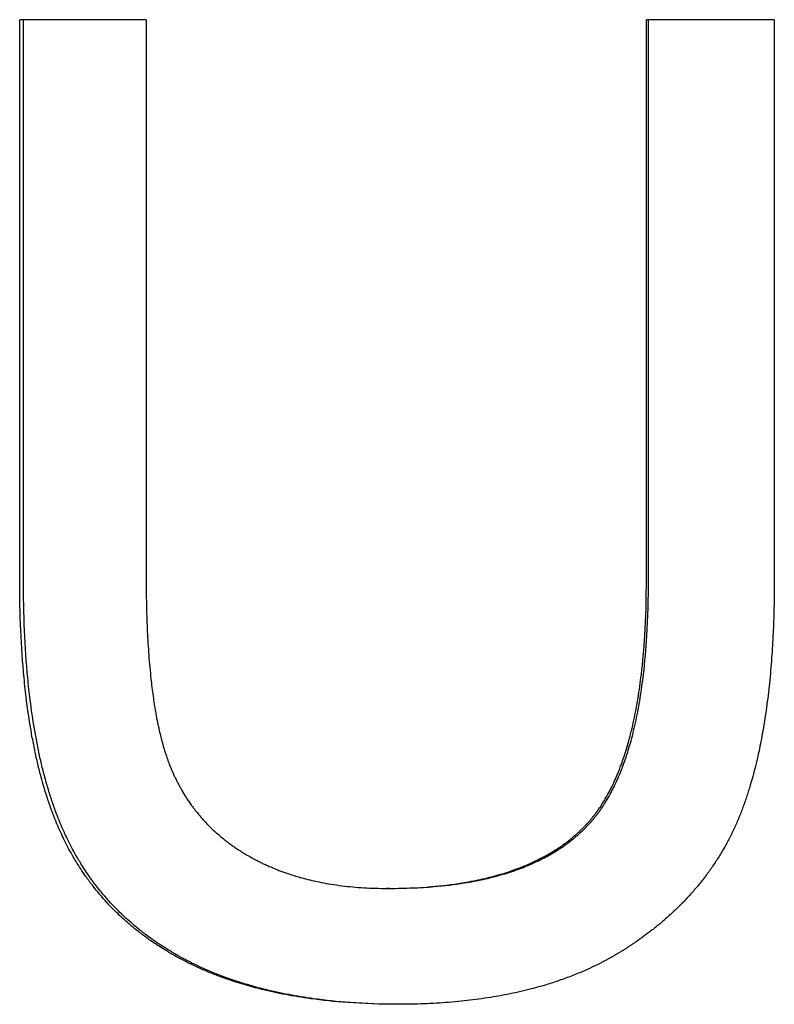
# Model space of a CAD drawing. Extents: x -4.3 to 4.3, y 0 to 15.
# Tile 6 of 13: x -0.726 to -0.352, y 11.314 to 11.802. Entities that reach past the tile are written whole.
import ezdxf

# ---------------------------------------------------------------- set-up
doc = ezdxf.new("R2010")
doc.units = 0
doc.header["$MEASUREMENT"] = 0
doc.layers.get('0').update_dxf_attribs({"linetype": 'CONTINUOUS'})

msp = doc.modelspace()

# ---------------------------------------------------------------- linework, layer by layer
for p, q in [((-0.66289, 11.80232), (-0.72556, 11.80232)), ((-0.72556, 11.525), (-0.72556, 11.80232)), ((-0.66289, 11.80232), (-0.66289, 11.52537)), ((-0.41503, 11.52537), (-0.41503, 11.80232)), ((-0.35167, 11.80232), (-0.41503, 11.80232)), ((-0.35167, 11.80232), (-0.35167, 11.525)), ((-0.5422, 11.37171), (-0.54358, 11.37171))]:
    msp.add_line(p, q)
for points in [[(-0.72373, 11.525), (-0.72373, 11.61744), (-0.72373, 11.70988), (-0.72373, 11.80232)], [(-0.41398, 11.52537), (-0.41398, 11.61768), (-0.41398, 11.71), (-0.41398, 11.80232)]]:
    msp.add_open_spline(points, degree=3)
for points, knots in [([(-0.53814, 11.31427), (-0.54681, 11.31427), (-0.55517, 11.31456), (-0.56322, 11.31515), (-0.56948, 11.31561), (-0.57555, 11.31624), (-0.58144, 11.31706), (-0.58354, 11.31735), (-0.58562, 11.31766), (-0.58768, 11.318), (-0.59179, 11.31867), (-0.5958, 11.31943), (-0.59972, 11.32029), (-0.60168, 11.32071), (-0.60362, 11.32116), (-0.60553, 11.32164), (-0.60851, 11.32237), (-0.61144, 11.32316), (-0.6143, 11.32401), (-0.61739, 11.32492), (-0.6204, 11.3259), (-0.62335, 11.32693), (-0.62433, 11.32728), (-0.62531, 11.32763), (-0.62628, 11.32799), (-0.62821, 11.32871), (-0.63012, 11.32946), (-0.632, 11.33024), (-0.63293, 11.33063), (-0.63387, 11.33102), (-0.63479, 11.33142), (-0.63618, 11.33203), (-0.63754, 11.33265), (-0.6389, 11.33328), (-0.63935, 11.3335), (-0.6398, 11.33371), (-0.64024, 11.33392), (-0.64114, 11.33436), (-0.64203, 11.33479), (-0.6429, 11.33524), (-0.64334, 11.33546), (-0.64378, 11.33569), (-0.64422, 11.33591), (-0.64511, 11.33637), (-0.64598, 11.33684), (-0.64686, 11.33731), (-0.6473, 11.33755), (-0.64774, 11.3378), (-0.64818, 11.33804), (-0.64906, 11.33853), (-0.64993, 11.33903), (-0.65079, 11.33953), (-0.65122, 11.33978), (-0.65165, 11.34003), (-0.65207, 11.34029), (-0.65335, 11.34105), (-0.65462, 11.34183), (-0.65586, 11.34263), (-0.65669, 11.34316), (-0.65751, 11.34369), (-0.65833, 11.34424), (-0.65995, 11.34532), (-0.66155, 11.34644), (-0.66311, 11.34758), (-0.6639, 11.34815), (-0.66467, 11.34872), (-0.66544, 11.34931), (-0.66697, 11.35048), (-0.66847, 11.35167), (-0.66994, 11.35289), (-0.67067, 11.35351), (-0.6714, 11.35412), (-0.67211, 11.35475), (-0.67427, 11.35662), (-0.67635, 11.35856), (-0.67836, 11.36056), (-0.6797, 11.36189), (-0.68101, 11.36324), (-0.68229, 11.36463), (-0.68485, 11.3674), (-0.68727, 11.37028), (-0.68957, 11.37327), (-0.69073, 11.37476), (-0.69184, 11.37628), (-0.69293, 11.37783), (-0.69456, 11.38015), (-0.69612, 11.38254), (-0.69761, 11.38498), (-0.6981, 11.3858), (-0.69859, 11.38662), (-0.69907, 11.38745), (-0.69979, 11.38869), (-0.70049, 11.38995), (-0.70118, 11.39122), (-0.70141, 11.39164), (-0.70163, 11.39207), (-0.70186, 11.3925), (-0.7023, 11.39335), (-0.70274, 11.39422), (-0.70318, 11.39509), (-0.70339, 11.39552), (-0.70361, 11.39596), (-0.70382, 11.39639), (-0.70414, 11.39705), (-0.70445, 11.39771), (-0.70476, 11.39838), (-0.70486, 11.3986), (-0.70497, 11.39882), (-0.70507, 11.39904), (-0.70527, 11.39949), (-0.70548, 11.39993), (-0.70568, 11.40038), (-0.70578, 11.40061), (-0.70588, 11.40083), (-0.70598, 11.40106), (-0.70617, 11.40151), (-0.70637, 11.40196), (-0.70657, 11.40241), (-0.70666, 11.40264), (-0.70676, 11.40286), (-0.70686, 11.40309), (-0.70705, 11.40355), (-0.70724, 11.404), (-0.70743, 11.40446), (-0.70752, 11.40469), (-0.70761, 11.40492), (-0.70771, 11.40515), (-0.70789, 11.40561), (-0.70808, 11.40607), (-0.70826, 11.40654), (-0.70836, 11.40677), (-0.70845, 11.40701), (-0.70854, 11.40724), (-0.70872, 11.40771), (-0.7089, 11.40818), (-0.70908, 11.40865), (-0.70917, 11.40889), (-0.70926, 11.40913), (-0.70935, 11.40937), (-0.70962, 11.41008), (-0.70988, 11.4108), (-0.71014, 11.41153), (-0.71031, 11.41201), (-0.71049, 11.4125), (-0.71066, 11.41299), (-0.711, 11.41396), (-0.71133, 11.41495), (-0.71166, 11.41595), (-0.71183, 11.41645), (-0.71199, 11.41695), (-0.71215, 11.41746), (-0.71248, 11.41847), (-0.71279, 11.41949), (-0.71311, 11.42052), (-0.71326, 11.42103), (-0.71342, 11.42155), (-0.71357, 11.42207), (-0.71403, 11.42363), (-0.71447, 11.42522), (-0.71491, 11.42682), (-0.7152, 11.4279), (-0.71548, 11.42898), (-0.71576, 11.43007), (-0.71631, 11.43226), (-0.71684, 11.43449), (-0.71735, 11.43675), (-0.7176, 11.43789), (-0.71785, 11.43903), (-0.71809, 11.44019), (-0.71857, 11.4425), (-0.71903, 11.44485), (-0.71947, 11.44725), (-0.71969, 11.44844), (-0.7199, 11.44965), (-0.7201, 11.45087), (-0.72088, 11.45546), (-0.72158, 11.46021), (-0.72219, 11.4651), (-0.72264, 11.46869), (-0.72304, 11.47236), (-0.7234, 11.47612), (-0.72412, 11.48362), (-0.72466, 11.49145), (-0.72502, 11.4996), (-0.72538, 11.50774), (-0.72556, 11.51621), (-0.72556, 11.525)], [0, 0, 0, 0, 0.194948, 0.194948, 0.194948, 0.346576, 0.346576, 0.346576, 0.400729, 0.400729, 0.400729, 0.509034, 0.509034, 0.509034, 0.563187, 0.563187, 0.563187, 0.64759, 0.64759, 0.64759, 0.738341, 0.738341, 0.738341, 0.768591, 0.768591, 0.768591, 0.829091, 0.829091, 0.829091, 0.859341, 0.859341, 0.859341, 0.904716, 0.904716, 0.904716, 0.919842, 0.919842, 0.919842, 0.950092, 0.950092, 0.950092, 0.965217, 0.965217, 0.965217, 0.995967, 0.995967, 0.995967, 1.011592, 1.011592, 1.011592, 1.042842, 1.042842, 1.042842, 1.058467, 1.058467, 1.058467, 1.105342, 1.105342, 1.105342, 1.136592, 1.136592, 1.136592, 1.199092, 1.199092, 1.199092, 1.230342, 1.230342, 1.230342, 1.292842, 1.292842, 1.292842, 1.324092, 1.324092, 1.324092, 1.417842, 1.417842, 1.417842, 1.480342, 1.480342, 1.480342, 1.605342, 1.605342, 1.605342, 1.667842, 1.667842, 1.667842, 1.761592, 1.761592, 1.761592, 1.792842, 1.792842, 1.792842, 1.839717, 1.839717, 1.839717, 1.855342, 1.855342, 1.855342, 1.886592, 1.886592, 1.886592, 1.902217, 1.902217, 1.902217, 1.925654, 1.925654, 1.925654, 1.933467, 1.933467, 1.933467, 1.949092, 1.949092, 1.949092, 1.956904, 1.956904, 1.956904, 1.972529, 1.972529, 1.972529, 1.980342, 1.980342, 1.980342, 1.995967, 1.995967, 1.995967, 2.003779, 2.003779, 2.003779, 2.019404, 2.019404, 2.019404, 2.027217, 2.027217, 2.027217, 2.042842, 2.042842, 2.042842, 2.050654, 2.050654, 2.050654, 2.074092, 2.074092, 2.074092, 2.089717, 2.089717, 2.089717, 2.120967, 2.120967, 2.120967, 2.136592, 2.136592, 2.136592, 2.167842, 2.167842, 2.167842, 2.183467, 2.183467, 2.183467, 2.230342, 2.230342, 2.230342, 2.261592, 2.261592, 2.261592, 2.324092, 2.324092, 2.324092, 2.355342, 2.355342, 2.355342, 2.417842, 2.417842, 2.417842, 2.449092, 2.449092, 2.449092, 2.566951, 2.566951, 2.566951, 2.653561, 2.653561, 2.653561, 2.826781, 2.826781, 2.826781, 3, 3, 3, 3]), ([(-0.53747, 11.31427), (-0.54587, 11.31428), (-0.55398, 11.31458), (-0.56179, 11.31515), (-0.56804, 11.31561), (-0.5741, 11.31624), (-0.57997, 11.31706), (-0.58207, 11.31735), (-0.58414, 11.31766), (-0.58619, 11.318), (-0.59029, 11.31867), (-0.5943, 11.31943), (-0.59821, 11.32029), (-0.60016, 11.32071), (-0.60209, 11.32116), (-0.604, 11.32164), (-0.60698, 11.32237), (-0.60989, 11.32316), (-0.61275, 11.32401), (-0.61378, 11.32431), (-0.61479, 11.32462), (-0.6158, 11.32494), (-0.61782, 11.32558), (-0.61981, 11.32624), (-0.62177, 11.32693), (-0.62275, 11.32728), (-0.62373, 11.32763), (-0.62469, 11.32799), (-0.62662, 11.32871), (-0.62853, 11.32946), (-0.6304, 11.33024), (-0.63133, 11.33063), (-0.63226, 11.33102), (-0.63318, 11.33142), (-0.63457, 11.33203), (-0.63593, 11.33265), (-0.63728, 11.33328), (-0.63773, 11.3335), (-0.63818, 11.33371), (-0.63863, 11.33392), (-0.63952, 11.33436), (-0.6404, 11.33479), (-0.64128, 11.33524), (-0.64172, 11.33546), (-0.64215, 11.33569), (-0.64259, 11.33591), (-0.64325, 11.33625), (-0.6439, 11.3366), (-0.64456, 11.33695), (-0.64478, 11.33707), (-0.645, 11.33719), (-0.64522, 11.33731), (-0.64566, 11.33755), (-0.6461, 11.3378), (-0.64654, 11.33804), (-0.64676, 11.33816), (-0.64698, 11.33829), (-0.64719, 11.33841), (-0.64785, 11.33878), (-0.6485, 11.33915), (-0.64914, 11.33953), (-0.64957, 11.33978), (-0.65, 11.34003), (-0.65042, 11.34029), (-0.6517, 11.34105), (-0.65296, 11.34183), (-0.6542, 11.34263), (-0.65503, 11.34316), (-0.65585, 11.34369), (-0.65666, 11.34424), (-0.65829, 11.34532), (-0.65988, 11.34644), (-0.66144, 11.34758), (-0.66222, 11.34815), (-0.66299, 11.34872), (-0.66375, 11.34931), (-0.66528, 11.35048), (-0.66678, 11.35167), (-0.66824, 11.35289), (-0.66897, 11.35351), (-0.6697, 11.35412), (-0.67041, 11.35475), (-0.67256, 11.35662), (-0.67464, 11.35856), (-0.67665, 11.36056), (-0.67799, 11.36189), (-0.67929, 11.36324), (-0.68057, 11.36463), (-0.68311, 11.3674), (-0.68554, 11.37028), (-0.68783, 11.37327), (-0.68898, 11.37476), (-0.69009, 11.37628), (-0.69118, 11.37783), (-0.6928, 11.38015), (-0.69436, 11.38254), (-0.69584, 11.38498), (-0.69634, 11.3858), (-0.69682, 11.38662), (-0.6973, 11.38745), (-0.69802, 11.38869), (-0.69872, 11.38995), (-0.6994, 11.39122), (-0.69963, 11.39164), (-0.69986, 11.39207), (-0.70008, 11.3925), (-0.70053, 11.39335), (-0.70097, 11.39422), (-0.7014, 11.39509), (-0.70162, 11.39552), (-0.70183, 11.39596), (-0.70204, 11.39639), (-0.70236, 11.39705), (-0.70267, 11.39771), (-0.70298, 11.39838), (-0.70308, 11.3986), (-0.70319, 11.39882), (-0.70329, 11.39904), (-0.70349, 11.39949), (-0.70369, 11.39993), (-0.70389, 11.40038), (-0.70399, 11.40061), (-0.70409, 11.40083), (-0.70419, 11.40106), (-0.70439, 11.40151), (-0.70458, 11.40196), (-0.70478, 11.40241), (-0.70488, 11.40264), (-0.70497, 11.40286), (-0.70507, 11.40309), (-0.70526, 11.40355), (-0.70545, 11.404), (-0.70564, 11.40446), (-0.70573, 11.40469), (-0.70583, 11.40492), (-0.70592, 11.40515), (-0.70611, 11.40561), (-0.70629, 11.40607), (-0.70647, 11.40654), (-0.70656, 11.40677), (-0.70666, 11.40701), (-0.70675, 11.40724), (-0.70693, 11.40771), (-0.70711, 11.40818), (-0.70729, 11.40865), (-0.70738, 11.40889), (-0.70747, 11.40913), (-0.70756, 11.40937), (-0.70782, 11.41008), (-0.70809, 11.4108), (-0.70834, 11.41153), (-0.70852, 11.41201), (-0.70869, 11.4125), (-0.70886, 11.41299), (-0.7092, 11.41396), (-0.70953, 11.41495), (-0.70986, 11.41595), (-0.71003, 11.41645), (-0.71019, 11.41695), (-0.71035, 11.41746), (-0.71067, 11.41847), (-0.71099, 11.41949), (-0.7113, 11.42052), (-0.71146, 11.42103), (-0.71161, 11.42155), (-0.71177, 11.42207), (-0.71222, 11.42363), (-0.71267, 11.42522), (-0.7131, 11.42682), (-0.71339, 11.4279), (-0.71367, 11.42898), (-0.71395, 11.43007), (-0.7145, 11.43226), (-0.71503, 11.43449), (-0.71553, 11.43675), (-0.71578, 11.43789), (-0.71603, 11.43903), (-0.71627, 11.44019), (-0.71675, 11.4425), (-0.71721, 11.44485), (-0.71765, 11.44725), (-0.71787, 11.44844), (-0.71808, 11.44965), (-0.71828, 11.45087), (-0.71906, 11.45546), (-0.71975, 11.46021), (-0.72036, 11.4651), (-0.72081, 11.46869), (-0.72122, 11.47236), (-0.72157, 11.47612), (-0.72229, 11.48362), (-0.72283, 11.49145), (-0.72319, 11.4996), (-0.72355, 11.50774), (-0.72373, 11.51621), (-0.72373, 11.525)], [0.005208, 0.005208, 0.005208, 0.005208, 0.194948, 0.194948, 0.194948, 0.346576, 0.346576, 0.346576, 0.400729, 0.400729, 0.400729, 0.509034, 0.509034, 0.509034, 0.563187, 0.563187, 0.563187, 0.64759, 0.64759, 0.64759, 0.67784, 0.67784, 0.67784, 0.738341, 0.738341, 0.738341, 0.768591, 0.768591, 0.768591, 0.829091, 0.829091, 0.829091, 0.859341, 0.859341, 0.859341, 0.904716, 0.904716, 0.904716, 0.919842, 0.919842, 0.919842, 0.950092, 0.950092, 0.950092, 0.965217, 0.965217, 0.965217, 0.988154, 0.988154, 0.988154, 0.995967, 0.995967, 0.995967, 1.011592, 1.011592, 1.011592, 1.019404, 1.019404, 1.019404, 1.042842, 1.042842, 1.042842, 1.058467, 1.058467, 1.058467, 1.105342, 1.105342, 1.105342, 1.136592, 1.136592, 1.136592, 1.199092, 1.199092, 1.199092, 1.230342, 1.230342, 1.230342, 1.292842, 1.292842, 1.292842, 1.324092, 1.324092, 1.324092, 1.417842, 1.417842, 1.417842, 1.480342, 1.480342, 1.480342, 1.605342, 1.605342, 1.605342, 1.667842, 1.667842, 1.667842, 1.761592, 1.761592, 1.761592, 1.792842, 1.792842, 1.792842, 1.839717, 1.839717, 1.839717, 1.855342, 1.855342, 1.855342, 1.886592, 1.886592, 1.886592, 1.902217, 1.902217, 1.902217, 1.925654, 1.925654, 1.925654, 1.933467, 1.933467, 1.933467, 1.949092, 1.949092, 1.949092, 1.956904, 1.956904, 1.956904, 1.972529, 1.972529, 1.972529, 1.980342, 1.980342, 1.980342, 1.995967, 1.995967, 1.995967, 2.003779, 2.003779, 2.003779, 2.019404, 2.019404, 2.019404, 2.027217, 2.027217, 2.027217, 2.042842, 2.042842, 2.042842, 2.050654, 2.050654, 2.050654, 2.074092, 2.074092, 2.074092, 2.089717, 2.089717, 2.089717, 2.120967, 2.120967, 2.120967, 2.136592, 2.136592, 2.136592, 2.167842, 2.167842, 2.167842, 2.183467, 2.183467, 2.183467, 2.230342, 2.230342, 2.230342, 2.261592, 2.261592, 2.261592, 2.324092, 2.324092, 2.324092, 2.355342, 2.355342, 2.355342, 2.417842, 2.417842, 2.417842, 2.449092, 2.449092, 2.449092, 2.566951, 2.566951, 2.566951, 2.653561, 2.653561, 2.653561, 2.826781, 2.826781, 2.826781, 3, 3, 3, 3]), ([(-0.66289, 11.52537), (-0.66289, 11.52099), (-0.66285, 11.51674), (-0.66277, 11.5126), (-0.66268, 11.50847), (-0.66256, 11.50446), (-0.66239, 11.50057), (-0.6623, 11.49862), (-0.66221, 11.49671), (-0.6621, 11.49482), (-0.66187, 11.4907), (-0.66159, 11.48673), (-0.66126, 11.4829), (-0.66108, 11.48082), (-0.66089, 11.47879), (-0.66068, 11.47679), (-0.66036, 11.47381), (-0.66002, 11.47091), (-0.65964, 11.46811), (-0.65926, 11.46532), (-0.65884, 11.46261), (-0.6584, 11.46001), (-0.65825, 11.45914), (-0.6581, 11.45828), (-0.65794, 11.45743), (-0.65763, 11.45574), (-0.6573, 11.45408), (-0.65696, 11.45247), (-0.65679, 11.45167), (-0.65661, 11.45087), (-0.65643, 11.45009), (-0.65616, 11.44891), (-0.65589, 11.44776), (-0.6556, 11.44663), (-0.65551, 11.44625), (-0.65541, 11.44588), (-0.65532, 11.44551), (-0.65503, 11.4444), (-0.65473, 11.44331), (-0.65442, 11.44224), (-0.65422, 11.44153), (-0.65401, 11.44083), (-0.6538, 11.44014), (-0.65369, 11.4398), (-0.65359, 11.43946), (-0.65348, 11.43912), (-0.65332, 11.43861), (-0.65315, 11.43811), (-0.65299, 11.43761), (-0.65282, 11.43711), (-0.65265, 11.43662), (-0.65248, 11.43614), (-0.65231, 11.43565), (-0.65214, 11.43517), (-0.65197, 11.4347), (-0.65179, 11.43423), (-0.65162, 11.43376), (-0.65144, 11.4333), (-0.65138, 11.43315), (-0.65132, 11.43299), (-0.65126, 11.43284), (-0.65114, 11.43253), (-0.65102, 11.43223), (-0.65089, 11.43192), (-0.65083, 11.43177), (-0.65077, 11.43162), (-0.65071, 11.43146), (-0.65058, 11.43116), (-0.65046, 11.43086), (-0.65033, 11.43056), (-0.65027, 11.43041), (-0.6502, 11.43025), (-0.65014, 11.4301), (-0.64994, 11.42965), (-0.64975, 11.42921), (-0.64955, 11.42876), (-0.64942, 11.42846), (-0.64928, 11.42817), (-0.64915, 11.42787), (-0.64888, 11.42728), (-0.6486, 11.4267), (-0.64832, 11.42612), (-0.64818, 11.42583), (-0.64804, 11.42554), (-0.64789, 11.42525), (-0.64746, 11.42438), (-0.64702, 11.42353), (-0.64657, 11.42268), (-0.64626, 11.42212), (-0.64595, 11.42156), (-0.64564, 11.42101), (-0.64501, 11.4199), (-0.64436, 11.41881), (-0.64369, 11.41773), (-0.64336, 11.41719), (-0.64302, 11.41666), (-0.64267, 11.41613), (-0.64198, 11.41508), (-0.64126, 11.41404), (-0.64053, 11.41302), (-0.64016, 11.41251), (-0.63978, 11.412), (-0.63941, 11.4115), (-0.63827, 11.40999), (-0.63708, 11.40853), (-0.63585, 11.4071), (-0.63503, 11.40615), (-0.63418, 11.40522), (-0.63332, 11.40431), (-0.63202, 11.40293), (-0.63067, 11.4016), (-0.62927, 11.40031), (-0.62881, 11.39987), (-0.62834, 11.39945), (-0.62786, 11.39903), (-0.62691, 11.39818), (-0.62593, 11.39735), (-0.62494, 11.39654), (-0.62444, 11.39614), (-0.62393, 11.39574), (-0.62342, 11.39534), (-0.62241, 11.39455), (-0.62137, 11.39378), (-0.62031, 11.39302), (-0.61978, 11.39264), (-0.61924, 11.39227), (-0.6187, 11.3919), (-0.61789, 11.39134), (-0.61706, 11.3908), (-0.61622, 11.39027), (-0.61594, 11.39009), (-0.61566, 11.38991), (-0.61538, 11.38973), (-0.61482, 11.38938), (-0.61425, 11.38904), (-0.61368, 11.38869), (-0.61339, 11.38852), (-0.6131, 11.38835), (-0.61281, 11.38818), (-0.61238, 11.38793), (-0.61194, 11.38768), (-0.6115, 11.38743), (-0.61135, 11.38734), (-0.61121, 11.38726), (-0.61106, 11.38718), (-0.61076, 11.38701), (-0.61047, 11.38685), (-0.61017, 11.38669), (-0.61002, 11.38661), (-0.60988, 11.38653), (-0.60973, 11.38645), (-0.60928, 11.38621), (-0.60883, 11.38597), (-0.60838, 11.38573), (-0.60808, 11.38558), (-0.60778, 11.38542), (-0.60748, 11.38527), (-0.60687, 11.38496), (-0.60626, 11.38466), (-0.60565, 11.38436), (-0.60534, 11.38421), (-0.60504, 11.38407), (-0.60473, 11.38392), (-0.60411, 11.38363), (-0.60349, 11.38334), (-0.60286, 11.38306), (-0.60255, 11.38292), (-0.60224, 11.38278), (-0.60192, 11.38264), (-0.60098, 11.38223), (-0.60002, 11.38182), (-0.59906, 11.38143), (-0.59842, 11.38117), (-0.59777, 11.38092), (-0.59712, 11.38067), (-0.59582, 11.38017), (-0.59451, 11.37969), (-0.59317, 11.37923), (-0.59251, 11.379), (-0.59184, 11.37877), (-0.59116, 11.37856), (-0.58914, 11.3779), (-0.58708, 11.37729), (-0.58498, 11.37673), (-0.58358, 11.37635), (-0.58217, 11.376), (-0.58074, 11.37567), (-0.57765, 11.37495), (-0.57449, 11.37433), (-0.57126, 11.37381), (-0.56952, 11.37353), (-0.56776, 11.37328), (-0.56598, 11.37305), (-0.56243, 11.3726), (-0.55878, 11.37227), (-0.55504, 11.37204), (-0.55131, 11.37182), (-0.54749, 11.37171), (-0.54358, 11.37171)], [0, 0, 0, 0, 0.105502, 0.105502, 0.105502, 0.211003, 0.211003, 0.211003, 0.263754, 0.263754, 0.263754, 0.379005, 0.379005, 0.379005, 0.441505, 0.441505, 0.441505, 0.535255, 0.535255, 0.535255, 0.629005, 0.629005, 0.629005, 0.660255, 0.660255, 0.660255, 0.722755, 0.722755, 0.722755, 0.754005, 0.754005, 0.754005, 0.80088, 0.80088, 0.80088, 0.816505, 0.816505, 0.816505, 0.86338, 0.86338, 0.86338, 0.89463, 0.89463, 0.89463, 0.910255, 0.910255, 0.910255, 0.933692, 0.933692, 0.933692, 0.95713, 0.95713, 0.95713, 0.980567, 0.980567, 0.980567, 1.004005, 1.004005, 1.004005, 1.011817, 1.011817, 1.011817, 1.027442, 1.027442, 1.027442, 1.035255, 1.035255, 1.035255, 1.05088, 1.05088, 1.05088, 1.058692, 1.058692, 1.058692, 1.08213, 1.08213, 1.08213, 1.097755, 1.097755, 1.097755, 1.129005, 1.129005, 1.129005, 1.14463, 1.14463, 1.14463, 1.191505, 1.191505, 1.191505, 1.222755, 1.222755, 1.222755, 1.285255, 1.285255, 1.285255, 1.316505, 1.316505, 1.316505, 1.379005, 1.379005, 1.379005, 1.410255, 1.410255, 1.410255, 1.504005, 1.504005, 1.504005, 1.566505, 1.566505, 1.566505, 1.660255, 1.660255, 1.660255, 1.691505, 1.691505, 1.691505, 1.754005, 1.754005, 1.754005, 1.785255, 1.785255, 1.785255, 1.847755, 1.847755, 1.847755, 1.879005, 1.879005, 1.879005, 1.92588, 1.92588, 1.92588, 1.941505, 1.941505, 1.941505, 1.972755, 1.972755, 1.972755, 1.98838, 1.98838, 1.98838, 2.011817, 2.011817, 2.011817, 2.01963, 2.01963, 2.01963, 2.035255, 2.035255, 2.035255, 2.043067, 2.043067, 2.043067, 2.066505, 2.066505, 2.066505, 2.08213, 2.08213, 2.08213, 2.11338, 2.11338, 2.11338, 2.129005, 2.129005, 2.129005, 2.160255, 2.160255, 2.160255, 2.17588, 2.17588, 2.17588, 2.222755, 2.222755, 2.222755, 2.254005, 2.254005, 2.254005, 2.316505, 2.316505, 2.316505, 2.347755, 2.347755, 2.347755, 2.441505, 2.441505, 2.441505, 2.504005, 2.504005, 2.504005, 2.638754, 2.638754, 2.638754, 2.711003, 2.711003, 2.711003, 2.855502, 2.855502, 2.855502, 3, 3, 3, 3]), ([(-0.54358, 11.37171), (-0.53589, 11.37171), (-0.52856, 11.372), (-0.5216, 11.37259), (-0.51638, 11.37303), (-0.51136, 11.37364), (-0.50656, 11.37442), (-0.50495, 11.37467), (-0.50337, 11.37495), (-0.50181, 11.37524), (-0.4987, 11.37583), (-0.49568, 11.3765), (-0.49274, 11.37723), (-0.49128, 11.3776), (-0.48984, 11.37799), (-0.48842, 11.37839), (-0.48558, 11.3792), (-0.48283, 11.38009), (-0.48017, 11.38105), (-0.47884, 11.38153), (-0.47754, 11.38202), (-0.47625, 11.38254), (-0.47433, 11.38331), (-0.47246, 11.38413), (-0.47064, 11.38498), (-0.46882, 11.38584), (-0.46705, 11.38674), (-0.46533, 11.38768), (-0.46476, 11.38799), (-0.46419, 11.38831), (-0.46363, 11.38863), (-0.46251, 11.38928), (-0.46141, 11.38994), (-0.46033, 11.39062), (-0.4598, 11.39096), (-0.45926, 11.39131), (-0.45874, 11.39166), (-0.45768, 11.39236), (-0.45665, 11.39307), (-0.45565, 11.39381), (-0.45514, 11.39418), (-0.45465, 11.39455), (-0.45415, 11.39493), (-0.45342, 11.3955), (-0.45269, 11.39607), (-0.45198, 11.39666), (-0.45127, 11.39725), (-0.45057, 11.39784), (-0.44988, 11.39845), (-0.44931, 11.39896), (-0.44875, 11.39947), (-0.44819, 11.39999), (-0.44808, 11.4001), (-0.44797, 11.4002), (-0.44786, 11.40031), (-0.44753, 11.40062), (-0.4472, 11.40094), (-0.44688, 11.40126), (-0.44666, 11.40147), (-0.44645, 11.40169), (-0.44624, 11.4019), (-0.44592, 11.40222), (-0.4456, 11.40255), (-0.44529, 11.40288), (-0.44518, 11.40299), (-0.44508, 11.4031), (-0.44498, 11.40321), (-0.44477, 11.40343), (-0.44456, 11.40365), (-0.44436, 11.40387), (-0.44426, 11.40398), (-0.44416, 11.40409), (-0.44405, 11.40421), (-0.44385, 11.40443), (-0.44365, 11.40466), (-0.44345, 11.40489), (-0.44335, 11.405), (-0.44324, 11.40512), (-0.44314, 11.40523), (-0.44294, 11.40547), (-0.44274, 11.4057), (-0.44255, 11.40593), (-0.44245, 11.40605), (-0.44235, 11.40617), (-0.44225, 11.40629), (-0.44205, 11.40653), (-0.44186, 11.40677), (-0.44166, 11.40701), (-0.44156, 11.40713), (-0.44147, 11.40725), (-0.44137, 11.40737), (-0.44108, 11.40774), (-0.44079, 11.40811), (-0.4405, 11.40849), (-0.44031, 11.40874), (-0.44012, 11.40899), (-0.43993, 11.40925), (-0.43956, 11.40975), (-0.43918, 11.41027), (-0.43882, 11.4108), (-0.43863, 11.41106), (-0.43845, 11.41133), (-0.43827, 11.41159), (-0.43772, 11.4124), (-0.43718, 11.41322), (-0.43666, 11.41406), (-0.4363, 11.41462), (-0.43596, 11.41519), (-0.43561, 11.41576), (-0.43493, 11.41692), (-0.43426, 11.4181), (-0.43361, 11.41932), (-0.43328, 11.41993), (-0.43296, 11.42055), (-0.43264, 11.42118), (-0.43201, 11.42243), (-0.43139, 11.42372), (-0.43079, 11.42504), (-0.43049, 11.42571), (-0.43019, 11.42637), (-0.4299, 11.42705), (-0.42932, 11.42841), (-0.42875, 11.4298), (-0.4282, 11.43122), (-0.42793, 11.43193), (-0.42766, 11.43265), (-0.42739, 11.43338), (-0.4266, 11.43556), (-0.42584, 11.43782), (-0.42512, 11.44016), (-0.42464, 11.44172), (-0.42417, 11.44331), (-0.42373, 11.44493), (-0.42283, 11.44818), (-0.42201, 11.45157), (-0.42126, 11.45509), (-0.42088, 11.45685), (-0.42052, 11.45864), (-0.42017, 11.46046), (-0.41949, 11.46412), (-0.41887, 11.46791), (-0.41832, 11.47183), (-0.41805, 11.47379), (-0.41779, 11.47579), (-0.41755, 11.47781), (-0.41683, 11.4839), (-0.41626, 11.49029), (-0.41585, 11.49698), (-0.4153, 11.5059), (-0.41503, 11.51537), (-0.41503, 11.52537)], [0, 0, 0, 0, 0.166667, 0.166667, 0.166667, 0.291667, 0.291667, 0.291667, 0.333333, 0.333333, 0.333333, 0.416667, 0.416667, 0.416667, 0.458333, 0.458333, 0.458333, 0.541667, 0.541667, 0.541667, 0.583333, 0.583333, 0.583333, 0.645833, 0.645833, 0.645833, 0.708333, 0.708333, 0.708333, 0.729167, 0.729167, 0.729167, 0.770833, 0.770833, 0.770833, 0.791667, 0.791667, 0.791667, 0.833333, 0.833333, 0.833333, 0.854167, 0.854167, 0.854167, 0.885417, 0.885417, 0.885417, 0.916667, 0.916667, 0.916667, 0.942708, 0.942708, 0.942708, 0.947917, 0.947917, 0.947917, 0.963542, 0.963542, 0.963542, 0.973958, 0.973958, 0.973958, 0.989583, 0.989583, 0.989583, 0.994792, 0.994792, 0.994792, 1.005208, 1.005208, 1.005208, 1.010417, 1.010417, 1.010417, 1.020833, 1.020833, 1.020833, 1.026042, 1.026042, 1.026042, 1.036458, 1.036458, 1.036458, 1.041667, 1.041667, 1.041667, 1.052083, 1.052083, 1.052083, 1.057292, 1.057292, 1.057292, 1.072917, 1.072917, 1.072917, 1.083333, 1.083333, 1.083333, 1.104167, 1.104167, 1.104167, 1.114583, 1.114583, 1.114583, 1.145833, 1.145833, 1.145833, 1.166667, 1.166667, 1.166667, 1.208333, 1.208333, 1.208333, 1.229167, 1.229167, 1.229167, 1.270833, 1.270833, 1.270833, 1.291667, 1.291667, 1.291667, 1.333333, 1.333333, 1.333333, 1.354167, 1.354167, 1.354167, 1.416667, 1.416667, 1.416667, 1.458333, 1.458333, 1.458333, 1.541667, 1.541667, 1.541667, 1.583333, 1.583333, 1.583333, 1.666667, 1.666667, 1.666667, 1.708333, 1.708333, 1.708333, 1.833333, 1.833333, 1.833333, 2, 2, 2, 2]), ([(-0.5422, 11.37171), (-0.53453, 11.37171), (-0.52723, 11.372), (-0.52028, 11.37259), (-0.51507, 11.37303), (-0.51007, 11.37364), (-0.50527, 11.37442), (-0.50368, 11.37467), (-0.5021, 11.37495), (-0.50055, 11.37524), (-0.49744, 11.37583), (-0.49442, 11.3765), (-0.4915, 11.37723), (-0.49004, 11.3776), (-0.4886, 11.37799), (-0.48718, 11.37839), (-0.48435, 11.3792), (-0.48161, 11.38009), (-0.47896, 11.38105), (-0.47763, 11.38153), (-0.47633, 11.38202), (-0.47505, 11.38254), (-0.47313, 11.38331), (-0.47126, 11.38413), (-0.46945, 11.38498), (-0.46884, 11.38527), (-0.46824, 11.38556), (-0.46765, 11.38585), (-0.46646, 11.38644), (-0.4653, 11.38705), (-0.46415, 11.38768), (-0.46358, 11.38799), (-0.46302, 11.38831), (-0.46246, 11.38863), (-0.46134, 11.38928), (-0.46024, 11.38994), (-0.45917, 11.39062), (-0.45863, 11.39096), (-0.4581, 11.39131), (-0.45758, 11.39166), (-0.45653, 11.39236), (-0.4555, 11.39307), (-0.4545, 11.39381), (-0.45399, 11.39418), (-0.4535, 11.39455), (-0.45301, 11.39493), (-0.45227, 11.3955), (-0.45155, 11.39607), (-0.45084, 11.39666), (-0.4506, 11.39686), (-0.45036, 11.39705), (-0.45013, 11.39725), (-0.44966, 11.39765), (-0.4492, 11.39805), (-0.44874, 11.39845), (-0.44852, 11.39866), (-0.44829, 11.39886), (-0.44806, 11.39906), (-0.44773, 11.39937), (-0.44739, 11.39968), (-0.44706, 11.39999), (-0.44695, 11.4001), (-0.44684, 11.4002), (-0.44673, 11.40031), (-0.44651, 11.40052), (-0.44629, 11.40073), (-0.44607, 11.40094), (-0.44597, 11.40105), (-0.44586, 11.40115), (-0.44575, 11.40126), (-0.44554, 11.40147), (-0.44532, 11.40169), (-0.44511, 11.4019), (-0.445, 11.40201), (-0.4449, 11.40212), (-0.44479, 11.40222), (-0.44458, 11.40244), (-0.44437, 11.40266), (-0.44416, 11.40288), (-0.44406, 11.40299), (-0.44396, 11.4031), (-0.44385, 11.40321), (-0.44365, 11.40343), (-0.44344, 11.40365), (-0.44324, 11.40387), (-0.44313, 11.40398), (-0.44303, 11.40409), (-0.44293, 11.40421), (-0.44273, 11.40443), (-0.44253, 11.40466), (-0.44232, 11.40489), (-0.44222, 11.405), (-0.44212, 11.40512), (-0.44202, 11.40523), (-0.44182, 11.40547), (-0.44163, 11.4057), (-0.44143, 11.40593), (-0.44133, 11.40605), (-0.44123, 11.40617), (-0.44113, 11.40629), (-0.44093, 11.40653), (-0.44074, 11.40677), (-0.44054, 11.40701), (-0.44045, 11.40713), (-0.44035, 11.40725), (-0.44025, 11.40737), (-0.43996, 11.40774), (-0.43968, 11.40811), (-0.43939, 11.40849), (-0.4392, 11.40874), (-0.43901, 11.40899), (-0.43882, 11.40925), (-0.43845, 11.40975), (-0.43807, 11.41027), (-0.43771, 11.4108), (-0.43752, 11.41106), (-0.43734, 11.41133), (-0.43716, 11.41159), (-0.43661, 11.4124), (-0.43608, 11.41322), (-0.43555, 11.41406), (-0.4352, 11.41462), (-0.43485, 11.41519), (-0.43451, 11.41576), (-0.43383, 11.41692), (-0.43316, 11.4181), (-0.43251, 11.41932), (-0.43219, 11.41993), (-0.43186, 11.42055), (-0.43155, 11.42118), (-0.43091, 11.42243), (-0.4303, 11.42372), (-0.4297, 11.42504), (-0.4294, 11.42571), (-0.42911, 11.42637), (-0.42881, 11.42705), (-0.42823, 11.42841), (-0.42767, 11.4298), (-0.42712, 11.43122), (-0.42685, 11.43193), (-0.42658, 11.43265), (-0.42631, 11.43338), (-0.42552, 11.43556), (-0.42476, 11.43782), (-0.42404, 11.44016), (-0.42356, 11.44172), (-0.4231, 11.44331), (-0.42265, 11.44493), (-0.42176, 11.44818), (-0.42094, 11.45157), (-0.42019, 11.45509), (-0.41981, 11.45685), (-0.41945, 11.45864), (-0.41911, 11.46046), (-0.41843, 11.46412), (-0.41781, 11.46791), (-0.41726, 11.47183), (-0.41699, 11.47379), (-0.41673, 11.47579), (-0.41649, 11.47781), (-0.41577, 11.4839), (-0.41521, 11.49029), (-0.4148, 11.49698), (-0.41425, 11.5059), (-0.41398, 11.51537), (-0.41398, 11.52537)], [0, 0, 0, 0, 0.166667, 0.166667, 0.166667, 0.291667, 0.291667, 0.291667, 0.333333, 0.333333, 0.333333, 0.416667, 0.416667, 0.416667, 0.458333, 0.458333, 0.458333, 0.541667, 0.541667, 0.541667, 0.583333, 0.583333, 0.583333, 0.645833, 0.645833, 0.645833, 0.666667, 0.666667, 0.666667, 0.708333, 0.708333, 0.708333, 0.729167, 0.729167, 0.729167, 0.770833, 0.770833, 0.770833, 0.791667, 0.791667, 0.791667, 0.833333, 0.833333, 0.833333, 0.854167, 0.854167, 0.854167, 0.885417, 0.885417, 0.885417, 0.895833, 0.895833, 0.895833, 0.916667, 0.916667, 0.916667, 0.927083, 0.927083, 0.927083, 0.942708, 0.942708, 0.942708, 0.947917, 0.947917, 0.947917, 0.958333, 0.958333, 0.958333, 0.963542, 0.963542, 0.963542, 0.973958, 0.973958, 0.973958, 0.979167, 0.979167, 0.979167, 0.989583, 0.989583, 0.989583, 0.994792, 0.994792, 0.994792, 1.005208, 1.005208, 1.005208, 1.010417, 1.010417, 1.010417, 1.020833, 1.020833, 1.020833, 1.026042, 1.026042, 1.026042, 1.036458, 1.036458, 1.036458, 1.041667, 1.041667, 1.041667, 1.052083, 1.052083, 1.052083, 1.057292, 1.057292, 1.057292, 1.072917, 1.072917, 1.072917, 1.083333, 1.083333, 1.083333, 1.104167, 1.104167, 1.104167, 1.114583, 1.114583, 1.114583, 1.145833, 1.145833, 1.145833, 1.166667, 1.166667, 1.166667, 1.208333, 1.208333, 1.208333, 1.229167, 1.229167, 1.229167, 1.270833, 1.270833, 1.270833, 1.291667, 1.291667, 1.291667, 1.333333, 1.333333, 1.333333, 1.354167, 1.354167, 1.354167, 1.416667, 1.416667, 1.416667, 1.458333, 1.458333, 1.458333, 1.541667, 1.541667, 1.541667, 1.583333, 1.583333, 1.583333, 1.666667, 1.666667, 1.666667, 1.708333, 1.708333, 1.708333, 1.833333, 1.833333, 1.833333, 2, 2, 2, 2]), ([(-0.35167, 11.525), (-0.35167, 11.52063), (-0.35171, 11.51633), (-0.3518, 11.51212), (-0.35189, 11.50791), (-0.35202, 11.50378), (-0.3522, 11.49974), (-0.35229, 11.49771), (-0.35239, 11.49571), (-0.3525, 11.49373), (-0.35274, 11.48952), (-0.35302, 11.4854), (-0.35336, 11.48138), (-0.35353, 11.47925), (-0.35373, 11.47714), (-0.35393, 11.47506), (-0.35434, 11.47091), (-0.35481, 11.46685), (-0.35533, 11.4629), (-0.3556, 11.46093), (-0.35587, 11.45898), (-0.35616, 11.45706), (-0.35662, 11.45403), (-0.35711, 11.45106), (-0.35763, 11.44816), (-0.35821, 11.44498), (-0.35883, 11.44187), (-0.35949, 11.43884), (-0.35971, 11.43783), (-0.35994, 11.43683), (-0.36017, 11.43584), (-0.36063, 11.43386), (-0.3611, 11.43191), (-0.3616, 11.42999), (-0.36185, 11.42904), (-0.3621, 11.42809), (-0.36236, 11.42715), (-0.36274, 11.42574), (-0.36314, 11.42435), (-0.36355, 11.42297), (-0.36368, 11.42252), (-0.36382, 11.42206), (-0.36396, 11.42161), (-0.36423, 11.4207), (-0.36451, 11.4198), (-0.3648, 11.41892), (-0.36494, 11.41847), (-0.36509, 11.41803), (-0.36523, 11.41759), (-0.36553, 11.41668), (-0.36584, 11.41578), (-0.36614, 11.41489), (-0.3663, 11.41443), (-0.36647, 11.41397), (-0.36663, 11.41352), (-0.36695, 11.41261), (-0.36728, 11.41171), (-0.36762, 11.41082), (-0.36778, 11.41038), (-0.36795, 11.40994), (-0.36812, 11.4095), (-0.36846, 11.40861), (-0.36882, 11.40774), (-0.36917, 11.40687), (-0.36935, 11.40643), (-0.36954, 11.406), (-0.36972, 11.40556), (-0.37009, 11.4047), (-0.37046, 11.40383), (-0.37085, 11.40298), (-0.37104, 11.40255), (-0.37123, 11.40212), (-0.37143, 11.4017), (-0.37182, 11.40085), (-0.37223, 11.4), (-0.37264, 11.39916), (-0.37284, 11.39874), (-0.37305, 11.39832), (-0.37326, 11.3979), (-0.37368, 11.39707), (-0.37411, 11.39624), (-0.37454, 11.39541), (-0.37476, 11.395), (-0.37498, 11.39459), (-0.3752, 11.39418), (-0.37587, 11.39295), (-0.37656, 11.39173), (-0.37726, 11.39052), (-0.37773, 11.38972), (-0.37821, 11.38892), (-0.3787, 11.38812), (-0.37968, 11.38653), (-0.38069, 11.38496), (-0.38173, 11.38341), (-0.38225, 11.38264), (-0.38278, 11.38187), (-0.38332, 11.38111), (-0.3844, 11.37958), (-0.38551, 11.37807), (-0.38666, 11.37659), (-0.38723, 11.37584), (-0.38782, 11.3751), (-0.38841, 11.37437), (-0.38959, 11.3729), (-0.39081, 11.37146), (-0.39206, 11.37003), (-0.39268, 11.36932), (-0.39331, 11.36861), (-0.39396, 11.36791), (-0.39524, 11.3665), (-0.39656, 11.36512), (-0.39791, 11.36376), (-0.39859, 11.36307), (-0.39927, 11.3624), (-0.39997, 11.36173), (-0.40136, 11.36038), (-0.40278, 11.35906), (-0.40423, 11.35776), (-0.40496, 11.35711), (-0.4057, 11.35646), (-0.40644, 11.35582), (-0.40793, 11.35454), (-0.40946, 11.35327), (-0.41102, 11.35203), (-0.4118, 11.35141), (-0.41258, 11.3508), (-0.41338, 11.35019), (-0.41457, 11.34927), (-0.41579, 11.34837), (-0.41702, 11.34748), (-0.41743, 11.34718), (-0.41785, 11.34688), (-0.41826, 11.34659), (-0.41888, 11.34614), (-0.41951, 11.3457), (-0.42015, 11.34527), (-0.42036, 11.34512), (-0.42057, 11.34498), (-0.42078, 11.34483), (-0.4212, 11.34454), (-0.42163, 11.34425), (-0.42206, 11.34397), (-0.42227, 11.34382), (-0.42249, 11.34368), (-0.4227, 11.34354), (-0.42313, 11.34325), (-0.42356, 11.34297), (-0.424, 11.34268), (-0.42422, 11.34254), (-0.42443, 11.3424), (-0.42465, 11.34226), (-0.42509, 11.34198), (-0.42553, 11.3417), (-0.42597, 11.34142), (-0.42619, 11.34128), (-0.42641, 11.34114), (-0.42663, 11.341), (-0.42708, 11.34072), (-0.42752, 11.34044), (-0.42797, 11.34017), (-0.42819, 11.34003), (-0.42842, 11.3399), (-0.42864, 11.33976), (-0.42909, 11.33949), (-0.42954, 11.33922), (-0.43, 11.33895), (-0.43022, 11.33882), (-0.43045, 11.33868), (-0.43068, 11.33855), (-0.43114, 11.33829), (-0.43159, 11.33802), (-0.43205, 11.33776), (-0.43228, 11.33763), (-0.43251, 11.3375), (-0.43275, 11.33737), (-0.43321, 11.33711), (-0.43367, 11.33686), (-0.43414, 11.3366), (-0.43437, 11.33648), (-0.43461, 11.33635), (-0.43484, 11.33622), (-0.43555, 11.33584), (-0.43625, 11.33547), (-0.43697, 11.3351), (-0.43744, 11.33486), (-0.43792, 11.33461), (-0.4384, 11.33437), (-0.43984, 11.33365), (-0.4413, 11.33294), (-0.44278, 11.33226), (-0.44376, 11.3318), (-0.44475, 11.33135), (-0.44576, 11.33091), (-0.44776, 11.33004), (-0.4498, 11.32919), (-0.45187, 11.32838), (-0.45291, 11.32798), (-0.45396, 11.32758), (-0.45501, 11.3272), (-0.45712, 11.32642), (-0.45926, 11.32568), (-0.46144, 11.32498), (-0.46253, 11.32463), (-0.46362, 11.32428), (-0.46473, 11.32395), (-0.46752, 11.3231), (-0.47036, 11.32231), (-0.47326, 11.32158), (-0.47501, 11.32114), (-0.47677, 11.32071), (-0.47856, 11.32031), (-0.48214, 11.3195), (-0.48579, 11.31878), (-0.48953, 11.31813), (-0.4914, 11.31781), (-0.49328, 11.31751), (-0.49519, 11.31723), (-0.499, 11.31666), (-0.5029, 11.31618), (-0.50687, 11.31578), (-0.50885, 11.31558), (-0.51086, 11.3154), (-0.51289, 11.31523), (-0.51694, 11.31491), (-0.52107, 11.31467), (-0.52528, 11.31451), (-0.52949, 11.31435), (-0.53378, 11.31427), (-0.53814, 11.31427)], [0, 0, 0, 0, 0.090582, 0.090582, 0.090582, 0.181164, 0.181164, 0.181164, 0.226455, 0.226455, 0.226455, 0.32266, 0.32266, 0.32266, 0.373575, 0.373575, 0.373575, 0.475403, 0.475403, 0.475403, 0.526317, 0.526317, 0.526317, 0.606568, 0.606568, 0.606568, 0.694577, 0.694577, 0.694577, 0.723913, 0.723913, 0.723913, 0.782586, 0.782586, 0.782586, 0.811923, 0.811923, 0.811923, 0.855928, 0.855928, 0.855928, 0.870596, 0.870596, 0.870596, 0.899932, 0.899932, 0.899932, 0.9146, 0.9146, 0.9146, 0.944894, 0.944894, 0.944894, 0.960519, 0.960519, 0.960519, 0.991769, 0.991769, 0.991769, 1.007394, 1.007394, 1.007394, 1.038644, 1.038644, 1.038644, 1.054269, 1.054269, 1.054269, 1.085519, 1.085519, 1.085519, 1.101144, 1.101144, 1.101144, 1.132394, 1.132394, 1.132394, 1.148019, 1.148019, 1.148019, 1.179269, 1.179269, 1.179269, 1.194894, 1.194894, 1.194894, 1.241769, 1.241769, 1.241769, 1.273019, 1.273019, 1.273019, 1.335519, 1.335519, 1.335519, 1.366769, 1.366769, 1.366769, 1.429269, 1.429269, 1.429269, 1.460519, 1.460519, 1.460519, 1.523019, 1.523019, 1.523019, 1.554269, 1.554269, 1.554269, 1.616769, 1.616769, 1.616769, 1.648019, 1.648019, 1.648019, 1.710519, 1.710519, 1.710519, 1.741769, 1.741769, 1.741769, 1.804269, 1.804269, 1.804269, 1.835519, 1.835519, 1.835519, 1.882394, 1.882394, 1.882394, 1.898019, 1.898019, 1.898019, 1.921456, 1.921456, 1.921456, 1.929269, 1.929269, 1.929269, 1.944894, 1.944894, 1.944894, 1.952706, 1.952706, 1.952706, 1.968331, 1.968331, 1.968331, 1.976144, 1.976144, 1.976144, 1.991769, 1.991769, 1.991769, 1.999581, 1.999581, 1.999581, 2.015206, 2.015206, 2.015206, 2.023019, 2.023019, 2.023019, 2.038644, 2.038644, 2.038644, 2.046456, 2.046456, 2.046456, 2.062081, 2.062081, 2.062081, 2.069894, 2.069894, 2.069894, 2.085519, 2.085519, 2.085519, 2.093331, 2.093331, 2.093331, 2.116769, 2.116769, 2.116769, 2.132394, 2.132394, 2.132394, 2.179269, 2.179269, 2.179269, 2.210519, 2.210519, 2.210519, 2.273019, 2.273019, 2.273019, 2.304269, 2.304269, 2.304269, 2.366769, 2.366769, 2.366769, 2.398019, 2.398019, 2.398019, 2.47683, 2.47683, 2.47683, 2.524391, 2.524391, 2.524391, 2.619512, 2.619512, 2.619512, 2.667073, 2.667073, 2.667073, 2.762195, 2.762195, 2.762195, 2.809756, 2.809756, 2.809756, 2.904878, 2.904878, 2.904878, 3, 3, 3, 3])]:
    msp.add_open_spline(points, degree=3, knots=knots)

doc.saveas('drawing.dxf')
